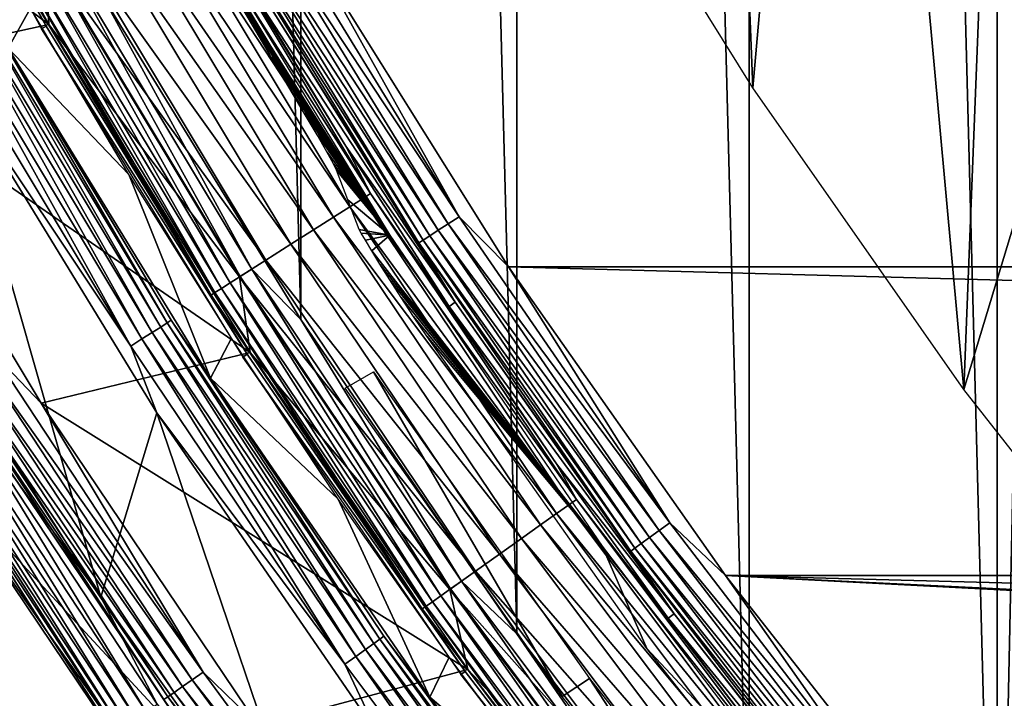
# Model space of a CAD drawing. Header units: millimetres. Extents: x -60 to 60, y -60 to 60.
# Tile 4 of 256: x -49.96 to -42.27, y -33.98 to -28.67. Entities that reach past the tile are written whole.
import ezdxf

# ---------------------------------------------------------------- set-up
doc = ezdxf.new("R2010")
doc.units = ezdxf.units.MM
doc.header["$LTSCALE"] = 81.481481
for name, color, linetype in [('1', 7, 'CONTINUOUS'), ('100', 7, 'CONTINUOUS'), ('112', 7, 'CONTINUOUS'), ('114', 7, 'CONTINUOUS'), ('116', 7, 'CONTINUOUS'), ('118', 7, 'CONTINUOUS'), ('120', 7, 'CONTINUOUS'), ('122', 7, 'CONTINUOUS'), ('123', 7, 'CONTINUOUS'), ('2', 7, 'CONTINUOUS'), ('209', 7, 'CONTINUOUS'), ('210', 7, 'CONTINUOUS'), ('226', 7, 'CONTINUOUS'), ('227', 7, 'CONTINUOUS'), ('265', 7, 'CONTINUOUS'), ('3', 7, 'CONTINUOUS'), ('98', 7, 'CONTINUOUS')]:
    doc.layers.add(name, color=color, linetype=linetype)

msp = doc.modelspace()

# ---------------------------------------------------------------- linework, layer by layer
at = {"layer": '1', "color": 7, "linetype": 'Continuous', "true_color": 0xf5f5f5}
for points in [[(-51.1648, -26.0694), (-49.7303, -28.7115), (-52.7849, -26.3833), (-51.1648, -26.0694)], [(-52.7849, -26.3833), (-49.7303, -28.7115), (-51.3567, -29.0656), (-52.7849, -26.3833)], [(-49.7303, -28.7115), (-48.1595, -31.2748), (-51.3567, -29.0656), (-49.7303, -28.7115)], [(-51.3567, -29.0656), (-48.1595, -31.2748), (-49.7923, -31.6709), (-51.3567, -29.0656)], [(-48.1595, -31.2748), (-46.4567, -33.7525), (-49.7923, -31.6709), (-48.1595, -31.2748)], [(-49.7923, -31.6709), (-46.4567, -33.7525), (-48.0959, -34.1921), (-49.7923, -31.6709)], [(-46.4567, -33.7525), (-44.6266, -36.1375), (-48.0959, -34.1921), (-46.4567, -33.7525)]]:
    msp.add_3dface(points, dxfattribs=at)
at = {"layer": '100', "color": 7, "linetype": 'Continuous', "true_color": 0xf5f5f5}
for points in [[(-50.608, -27.2659, 10.4913), (-50.0488, -28.8957, 28.0087), (-49.8747, -28.5853, 10.4913), (-50.608, -27.2659, 10.4913)], [(-49.8747, -28.5853, 10.4913), (-50.0488, -28.8957, 28.0087), (-49.107, -29.8849, 10.4913), (-49.8747, -28.5853, 10.4913)], [(-50.0488, -28.8957, 28.0087), (-48.468, -31.4755, 28.0087), (-49.107, -29.8849, 10.4913), (-50.0488, -28.8957, 28.0087)], [(-49.107, -29.8849, 10.4913), (-48.468, -31.4755, 28.0087), (-48.3054, -31.164, 10.4913), (-49.107, -29.8849, 10.4913)], [(-48.3054, -31.164, 10.4913), (-48.468, -31.4755, 28.0087), (-47.4705, -32.4215, 10.4913), (-48.3054, -31.164, 10.4913)], [(-48.468, -31.4755, 28.0087), (-46.7542, -33.9689, 28.0087), (-47.4705, -32.4215, 10.4913), (-48.468, -31.4755, 28.0087)], [(-47.4705, -32.4215, 10.4913), (-46.7542, -33.9689, 28.0087), (-46.6029, -33.6567, 10.4913), (-47.4705, -32.4215, 10.4913)], [(-46.6029, -33.6567, 10.4913), (-46.7542, -33.9689, 28.0087), (-45.7031, -34.8687, 10.4913), (-46.6029, -33.6567, 10.4913)], [(-46.7542, -33.9689, 28.0087), (-44.9124, -36.3693, 28.0087), (-45.7031, -34.8687, 10.4913), (-46.7542, -33.9689, 28.0087)]]:
    msp.add_3dface(points, dxfattribs=at)
at = {"layer": '112', "color": 7, "linetype": 'Continuous', "true_color": 0xf5f5f5}
for points in [[(-48.133, -28.3621, -2.5262), (-46.5553, -30.8836, -2.5262), (-48.1828, -28.3915, -1.4215), (-48.133, -28.3621, -2.5262)], [(-48.1828, -28.3915, -1.4215), (-46.5553, -30.8836, -2.5262), (-47.41, -29.6641, -1.4215), (-48.1828, -28.3915, -1.4215)], [(-47.41, -29.6641, -1.4215), (-46.5553, -30.8836, -2.5262), (-46.6035, -30.9156, -1.4215), (-47.41, -29.6641, -1.4215)], [(-46.5553, -30.8836, -2.5262), (-44.8456, -33.3176, -2.5262), (-46.6035, -30.9156, -1.4215), (-46.5553, -30.8836, -2.5262)], [(-46.6035, -30.9156, -1.4215), (-44.8456, -33.3176, -2.5262), (-45.764, -32.1453, -1.4215), (-46.6035, -30.9156, -1.4215)], [(-45.764, -32.1453, -1.4215), (-44.8456, -33.3176, -2.5262), (-44.8921, -33.3521, -1.4215), (-45.764, -32.1453, -1.4215)], [(-44.8456, -33.3176, -2.5262), (-43.0088, -35.6572, -2.5262), (-44.8921, -33.3521, -1.4215), (-44.8456, -33.3176, -2.5262)], [(-44.8921, -33.3521, -1.4215), (-43.0088, -35.6572, -2.5262), (-43.9883, -34.5354, -1.4215), (-44.8921, -33.3521, -1.4215)]]:
    msp.add_3dface(points, dxfattribs=at)
at = {"layer": '114', "color": 7, "linetype": 'Continuous', "true_color": 0xf5f5f5}
for points in [[(-48.0431, -27.7377, -2.9884), (-46.5256, -30.2141, -2.9884), (-48.132, -27.789, -2.9539), (-48.0431, -27.7377, -2.9884)], [(-48.0431, -27.7377, -2.9884), (-47.7029, -28.1084, -3), (-46.5256, -30.2141, -2.9884), (-48.0431, -27.7377, -2.9884)], [(-48.2124, -27.8355, -2.898), (-46.6896, -30.3206, -2.898), (-48.2805, -27.8748, -2.8235), (-48.2124, -27.8355, -2.898)], [(-48.132, -27.789, -2.9539), (-46.6117, -30.27, -2.9539), (-48.2124, -27.8355, -2.898), (-48.132, -27.789, -2.9539)], [(-48.2124, -27.8355, -2.898), (-46.6117, -30.27, -2.9539), (-46.6896, -30.3206, -2.898), (-48.2124, -27.8355, -2.898)], [(-48.132, -27.789, -2.9539), (-46.5256, -30.2141, -2.9884), (-46.6117, -30.27, -2.9539), (-48.132, -27.789, -2.9539)], [(-48.3331, -27.9052, -2.7337), (-46.8065, -30.3965, -2.7337), (-48.3678, -27.9251, -2.633), (-48.3331, -27.9052, -2.7337)], [(-48.3678, -27.9251, -2.633), (-46.8065, -30.3965, -2.7337), (-46.84, -30.4182, -2.633), (-48.3678, -27.9251, -2.633)], [(-48.133, -28.3621, -2.5262), (-48.3678, -27.9251, -2.633), (-46.84, -30.4182, -2.633), (-48.133, -28.3621, -2.5262)], [(-48.2805, -27.8748, -2.8235), (-46.7555, -30.3634, -2.8235), (-48.3331, -27.9052, -2.7337), (-48.2805, -27.8748, -2.8235)], [(-48.3331, -27.9052, -2.7337), (-46.7555, -30.3634, -2.8235), (-46.8065, -30.3965, -2.7337), (-48.3331, -27.9052, -2.7337)], [(-48.2805, -27.8748, -2.8235), (-46.6896, -30.3206, -2.898), (-46.7555, -30.3634, -2.8235), (-48.2805, -27.8748, -2.8235)], [(-47.7029, -28.1084, -3), (-46.1393, -30.6074, -3), (-46.5256, -30.2141, -2.9884), (-47.7029, -28.1084, -3)], [(-46.5553, -30.8836, -2.5262), (-48.133, -28.3621, -2.5262), (-46.84, -30.4182, -2.633), (-46.5553, -30.8836, -2.5262)], [(-46.5256, -30.2141, -2.9884), (-44.8805, -32.6076, -2.9884), (-46.6117, -30.27, -2.9539), (-46.5256, -30.2141, -2.9884)], [(-46.5256, -30.2141, -2.9884), (-46.1393, -30.6074, -3), (-44.8805, -32.6076, -2.9884), (-46.5256, -30.2141, -2.9884)], [(-46.6117, -30.27, -2.9539), (-44.9636, -32.668, -2.9539), (-46.6896, -30.3206, -2.898), (-46.6117, -30.27, -2.9539)], [(-46.6117, -30.27, -2.9539), (-44.8805, -32.6076, -2.9884), (-44.9636, -32.668, -2.9539), (-46.6117, -30.27, -2.9539)], [(-46.7555, -30.3634, -2.8235), (-45.1023, -32.7688, -2.8235), (-46.8065, -30.3965, -2.7337), (-46.7555, -30.3634, -2.8235)], [(-46.6896, -30.3206, -2.898), (-45.0387, -32.7226, -2.898), (-46.7555, -30.3634, -2.8235), (-46.6896, -30.3206, -2.898)], [(-46.7555, -30.3634, -2.8235), (-45.0387, -32.7226, -2.898), (-45.1023, -32.7688, -2.8235), (-46.7555, -30.3634, -2.8235)], [(-46.6896, -30.3206, -2.898), (-44.9636, -32.668, -2.9539), (-45.0387, -32.7226, -2.898), (-46.6896, -30.3206, -2.898)], [(-46.8065, -30.3965, -2.7337), (-45.1515, -32.8045, -2.7337), (-46.84, -30.4182, -2.633), (-46.8065, -30.3965, -2.7337)], [(-46.84, -30.4182, -2.633), (-45.1515, -32.8045, -2.7337), (-45.1838, -32.828, -2.633), (-46.84, -30.4182, -2.633)], [(-46.5553, -30.8836, -2.5262), (-46.84, -30.4182, -2.633), (-45.1838, -32.828, -2.633), (-46.5553, -30.8836, -2.5262)], [(-46.8065, -30.3965, -2.7337), (-45.1023, -32.7688, -2.8235), (-45.1515, -32.8045, -2.7337), (-46.8065, -30.3965, -2.7337)], [(-46.1393, -30.6074, -3), (-44.4449, -33.0197, -3), (-44.8805, -32.6076, -2.9884), (-46.1393, -30.6074, -3)], [(-44.8456, -33.3176, -2.5262), (-46.5553, -30.8836, -2.5262), (-45.1838, -32.828, -2.633), (-44.8456, -33.3176, -2.5262)], [(-44.8805, -32.6076, -2.9884), (-43.1125, -34.9118, -2.9884), (-44.9636, -32.668, -2.9539), (-44.8805, -32.6076, -2.9884)], [(-44.8805, -32.6076, -2.9884), (-44.4449, -33.0197, -3), (-43.1125, -34.9118, -2.9884), (-44.8805, -32.6076, -2.9884)], [(-44.9636, -32.668, -2.9539), (-43.1923, -34.9764, -2.9539), (-45.0387, -32.7226, -2.898), (-44.9636, -32.668, -2.9539)], [(-44.9636, -32.668, -2.9539), (-43.1125, -34.9118, -2.9884), (-43.1923, -34.9764, -2.9539), (-44.9636, -32.668, -2.9539)], [(-45.1023, -32.7688, -2.8235), (-43.3256, -35.0843, -2.8235), (-45.1515, -32.8045, -2.7337), (-45.1023, -32.7688, -2.8235)], [(-45.0387, -32.7226, -2.898), (-43.2644, -35.0349, -2.898), (-45.1023, -32.7688, -2.8235), (-45.0387, -32.7226, -2.898)], [(-45.1023, -32.7688, -2.8235), (-43.2644, -35.0349, -2.898), (-43.3256, -35.0843, -2.8235), (-45.1023, -32.7688, -2.8235)], [(-45.0387, -32.7226, -2.898), (-43.1923, -34.9764, -2.9539), (-43.2644, -35.0349, -2.898), (-45.0387, -32.7226, -2.898)], [(-45.1515, -32.8045, -2.7337), (-43.3728, -35.1226, -2.7337), (-45.1838, -32.828, -2.633), (-45.1515, -32.8045, -2.7337)], [(-45.1838, -32.828, -2.633), (-43.3728, -35.1226, -2.7337), (-43.4038, -35.1477, -2.633), (-45.1838, -32.828, -2.633)], [(-44.8456, -33.3176, -2.5262), (-45.1838, -32.828, -2.633), (-43.4038, -35.1477, -2.633), (-44.8456, -33.3176, -2.5262)], [(-45.1515, -32.8045, -2.7337), (-43.3256, -35.0843, -2.8235), (-43.3728, -35.1226, -2.7337), (-45.1515, -32.8045, -2.7337)], [(-44.4449, -33.0197, -3), (-42.6245, -35.3383, -3), (-43.1125, -34.9118, -2.9884), (-44.4449, -33.0197, -3)], [(-43.0088, -35.6572, -2.5262), (-44.8456, -33.3176, -2.5262), (-43.4038, -35.1477, -2.633), (-43.0088, -35.6572, -2.5262)]]:
    msp.add_3dface(points, dxfattribs=at)
at = {"layer": '116', "color": 7, "linetype": 'Continuous', "true_color": 0xf5f5f5}
for points in [[(-49.7303, -28.7115), (-51.1648, -26.0694), (-49.7571, -28.1606, -0.021), (-49.7303, -28.7115)], [(-47.2819, -30.0743, -0.9298), (-48.8679, -27.6574, -0.7047), (-48.7674, -27.6005, -0.9298), (-47.2819, -30.0743, -0.9298)], [(-47.2176, -30.0335, -1.1711), (-48.7674, -27.6005, -0.9298), (-48.7011, -27.563, -1.1711), (-47.2176, -30.0335, -1.1711)], [(-47.2819, -30.0743, -0.9298), (-48.7674, -27.6005, -0.9298), (-47.2176, -30.0335, -1.1711), (-47.2819, -30.0743, -0.9298)], [(-48.1828, -28.3915, -1.4215), (-47.41, -29.6641, -1.4215), (-48.7011, -27.563, -1.1711), (-48.1828, -28.3915, -1.4215)], [(-47.41, -29.6641, -1.4215), (-47.2176, -30.0335, -1.1711), (-48.7011, -27.563, -1.1711), (-47.41, -29.6641, -1.4215)], [(-47.3794, -30.1364, -0.7047), (-49, -27.7321, -0.5022), (-48.8679, -27.6574, -0.7047), (-47.3794, -30.1364, -0.7047)], [(-47.3794, -30.1364, -0.7047), (-48.8679, -27.6574, -0.7047), (-47.2819, -30.0743, -0.9298), (-47.3794, -30.1364, -0.7047)], [(-47.5074, -30.2178, -0.5022), (-49.1598, -27.8226, -0.3282), (-49, -27.7321, -0.5022), (-47.5074, -30.2178, -0.5022)], [(-47.5074, -30.2178, -0.5022), (-49, -27.7321, -0.5022), (-47.3794, -30.1364, -0.7047), (-47.5074, -30.2178, -0.5022)], [(-47.6624, -30.3164, -0.3282), (-49.3429, -27.9262, -0.1875), (-49.1598, -27.8226, -0.3282), (-47.6624, -30.3164, -0.3282)], [(-47.6624, -30.3164, -0.3282), (-49.1598, -27.8226, -0.3282), (-47.5074, -30.2178, -0.5022), (-47.6624, -30.3164, -0.3282)], [(-47.8398, -30.4292, -0.1875), (-49.5438, -28.0399, -0.0841), (-49.3429, -27.9262, -0.1875), (-47.8398, -30.4292, -0.1875)], [(-47.8398, -30.4292, -0.1875), (-49.3429, -27.9262, -0.1875), (-47.6624, -30.3164, -0.3282), (-47.8398, -30.4292, -0.1875)], [(-48.0347, -30.5532, -0.0841), (-49.7571, -28.1606, -0.021), (-49.5438, -28.0399, -0.0841), (-48.0347, -30.5532, -0.0841)], [(-48.0347, -30.5532, -0.0841), (-49.5438, -28.0399, -0.0841), (-47.8398, -30.4292, -0.1875), (-48.0347, -30.5532, -0.0841)], [(-48.2414, -30.6847, -0.021), (-49.7571, -28.1606, -0.021), (-48.0347, -30.5532, -0.0841), (-48.2414, -30.6847, -0.021)], [(-48.2414, -30.6847, -0.021), (-49.7303, -28.7115), (-49.7571, -28.1606, -0.021), (-48.2414, -30.6847, -0.021)], [(-48.1595, -31.2748), (-49.7303, -28.7115), (-48.2414, -30.6847, -0.021), (-48.1595, -31.2748)], [(-47.41, -29.6641, -1.4215), (-46.6035, -30.9156, -1.4215), (-47.2176, -30.0335, -1.1711), (-47.41, -29.6641, -1.4215)], [(-45.671, -32.4685, -0.9298), (-47.3794, -30.1364, -0.7047), (-47.2819, -30.0743, -0.9298), (-45.671, -32.4685, -0.9298)], [(-45.6089, -32.4244, -1.1711), (-47.2819, -30.0743, -0.9298), (-47.2176, -30.0335, -1.1711), (-45.6089, -32.4244, -1.1711)], [(-45.671, -32.4685, -0.9298), (-47.2819, -30.0743, -0.9298), (-45.6089, -32.4244, -1.1711), (-45.671, -32.4685, -0.9298)], [(-46.6035, -30.9156, -1.4215), (-45.764, -32.1453, -1.4215), (-47.2176, -30.0335, -1.1711), (-46.6035, -30.9156, -1.4215)], [(-45.764, -32.1453, -1.4215), (-45.6089, -32.4244, -1.1711), (-47.2176, -30.0335, -1.1711), (-45.764, -32.1453, -1.4215)], [(-45.7652, -32.5354, -0.7047), (-47.5074, -30.2178, -0.5022), (-47.3794, -30.1364, -0.7047), (-45.7652, -32.5354, -0.7047)], [(-45.7652, -32.5354, -0.7047), (-47.3794, -30.1364, -0.7047), (-45.671, -32.4685, -0.9298), (-45.7652, -32.5354, -0.7047)], [(-45.8889, -32.6234, -0.5022), (-47.6624, -30.3164, -0.3282), (-47.5074, -30.2178, -0.5022), (-45.8889, -32.6234, -0.5022)], [(-45.8889, -32.6234, -0.5022), (-47.5074, -30.2178, -0.5022), (-45.7652, -32.5354, -0.7047), (-45.8889, -32.6234, -0.5022)], [(-46.0386, -32.7298, -0.3282), (-47.8398, -30.4292, -0.1875), (-47.6624, -30.3164, -0.3282), (-46.0386, -32.7298, -0.3282)], [(-46.0386, -32.7298, -0.3282), (-47.6624, -30.3164, -0.3282), (-45.8889, -32.6234, -0.5022), (-46.0386, -32.7298, -0.3282)], [(-46.2099, -32.8516, -0.1875), (-48.0347, -30.5532, -0.0841), (-47.8398, -30.4292, -0.1875), (-46.2099, -32.8516, -0.1875)], [(-46.2099, -32.8516, -0.1875), (-47.8398, -30.4292, -0.1875), (-46.0386, -32.7298, -0.3282), (-46.2099, -32.8516, -0.1875)], [(-46.3982, -32.9854, -0.0841), (-48.2414, -30.6847, -0.021), (-48.0347, -30.5532, -0.0841), (-46.3982, -32.9854, -0.0841)], [(-46.3982, -32.9854, -0.0841), (-48.0347, -30.5532, -0.0841), (-46.2099, -32.8516, -0.1875), (-46.3982, -32.9854, -0.0841)], [(-46.5979, -33.1274, -0.021), (-48.2414, -30.6847, -0.021), (-46.3982, -32.9854, -0.0841), (-46.5979, -33.1274, -0.021)], [(-46.5979, -33.1274, -0.021), (-48.1595, -31.2748), (-48.2414, -30.6847, -0.021), (-46.5979, -33.1274, -0.021)], [(-46.4567, -33.7525), (-48.1595, -31.2748), (-46.5979, -33.1274, -0.021), (-46.4567, -33.7525)], [(-45.764, -32.1453, -1.4215), (-44.8921, -33.3521, -1.4215), (-45.6089, -32.4244, -1.1711), (-45.764, -32.1453, -1.4215)], [(-43.8793, -34.7293, -1.1711), (-45.671, -32.4685, -0.9298), (-45.6089, -32.4244, -1.1711), (-43.8793, -34.7293, -1.1711)], [(-44.8921, -33.3521, -1.4215), (-43.9883, -34.5354, -1.4215), (-45.6089, -32.4244, -1.1711), (-44.8921, -33.3521, -1.4215)], [(-43.9883, -34.5354, -1.4215), (-43.8793, -34.7293, -1.1711), (-45.6089, -32.4244, -1.1711), (-43.9883, -34.5354, -1.4215)], [(-44.0296, -34.8482, -0.7047), (-45.8889, -32.6234, -0.5022), (-45.7652, -32.5354, -0.7047), (-44.0296, -34.8482, -0.7047)], [(-43.939, -34.7765, -0.9298), (-45.7652, -32.5354, -0.7047), (-45.671, -32.4685, -0.9298), (-43.939, -34.7765, -0.9298)], [(-44.0296, -34.8482, -0.7047), (-45.7652, -32.5354, -0.7047), (-43.939, -34.7765, -0.9298), (-44.0296, -34.8482, -0.7047)], [(-43.939, -34.7765, -0.9298), (-45.671, -32.4685, -0.9298), (-43.8793, -34.7293, -1.1711), (-43.939, -34.7765, -0.9298)], [(-44.1486, -34.9424, -0.5022), (-46.0386, -32.7298, -0.3282), (-45.8889, -32.6234, -0.5022), (-44.1486, -34.9424, -0.5022)], [(-44.1486, -34.9424, -0.5022), (-45.8889, -32.6234, -0.5022), (-44.0296, -34.8482, -0.7047), (-44.1486, -34.9424, -0.5022)], [(-44.2926, -35.0564, -0.3282), (-46.2099, -32.8516, -0.1875), (-46.0386, -32.7298, -0.3282), (-44.2926, -35.0564, -0.3282)], [(-44.2926, -35.0564, -0.3282), (-46.0386, -32.7298, -0.3282), (-44.1486, -34.9424, -0.5022), (-44.2926, -35.0564, -0.3282)], [(-44.4575, -35.1869, -0.1875), (-46.3982, -32.9854, -0.0841), (-46.2099, -32.8516, -0.1875), (-44.4575, -35.1869, -0.1875)], [(-44.4575, -35.1869, -0.1875), (-46.2099, -32.8516, -0.1875), (-44.2926, -35.0564, -0.3282), (-44.4575, -35.1869, -0.1875)], [(-44.6386, -35.3302, -0.0841), (-46.5979, -33.1274, -0.021), (-46.3982, -32.9854, -0.0841), (-44.6386, -35.3302, -0.0841)], [(-44.6386, -35.3302, -0.0841), (-46.3982, -32.9854, -0.0841), (-44.4575, -35.1869, -0.1875), (-44.6386, -35.3302, -0.0841)], [(-44.8307, -35.4823, -0.021), (-46.5979, -33.1274, -0.021), (-44.6386, -35.3302, -0.0841), (-44.8307, -35.4823, -0.021)], [(-44.8307, -35.4823, -0.021), (-46.4567, -33.7525), (-46.5979, -33.1274, -0.021), (-44.8307, -35.4823, -0.021)], [(-44.6266, -36.1375), (-46.4567, -33.7525), (-44.8307, -35.4823, -0.021), (-44.6266, -36.1375)]]:
    msp.add_3dface(points, dxfattribs=at)
at = {"layer": '118', "color": 7, "linetype": 'Continuous', "true_color": 0xf5f5f5}
for points in [[(-51.3567, -29.0656), (-49.7923, -31.6709), (-50.1729, -31.273, 0.0123), (-51.3567, -29.0656)], [(-50.1729, -31.273, 0.0123), (-48.5245, -33.7741, 0.0123), (-50.2618, -31.3284, 0.0485), (-50.1729, -31.273, 0.0123)], [(-50.1729, -31.273, 0.0123), (-49.7923, -31.6709), (-48.5245, -33.7741, 0.0123), (-50.1729, -31.273, 0.0123)], [(-50.3417, -31.3782, 0.1069), (-48.6878, -33.8877, 0.1069), (-50.4088, -31.42, 0.1846), (-50.3417, -31.3782, 0.1069)], [(-50.2618, -31.3284, 0.0485), (-48.6105, -33.8339, 0.0485), (-50.3417, -31.3782, 0.1069), (-50.2618, -31.3284, 0.0485)], [(-50.3417, -31.3782, 0.1069), (-48.6105, -33.8339, 0.0485), (-48.6878, -33.8877, 0.1069), (-50.3417, -31.3782, 0.1069)], [(-50.2618, -31.3284, 0.0485), (-48.5245, -33.7741, 0.0123), (-48.6105, -33.8339, 0.0485), (-50.2618, -31.3284, 0.0485)], [(-50.4596, -31.4517, 0.2779), (-48.8019, -33.9671, 0.2779), (-50.4918, -31.4718, 0.382), (-50.4596, -31.4517, 0.2779)], [(-50.4088, -31.42, 0.1846), (-48.7527, -33.9329, 0.1846), (-50.4596, -31.4517, 0.2779), (-50.4088, -31.42, 0.1846)], [(-50.4596, -31.4517, 0.2779), (-48.7527, -33.9329, 0.1846), (-48.8019, -33.9671, 0.2779), (-50.4596, -31.4517, 0.2779)], [(-50.4088, -31.42, 0.1846), (-48.6878, -33.8877, 0.1069), (-48.7527, -33.9329, 0.1846), (-50.4088, -31.42, 0.1846)], [(-50.214, -31.9394, 0.4913), (-50.4918, -31.4718, 0.382), (-48.833, -33.9888, 0.382), (-50.214, -31.9394, 0.4913)], [(-50.4918, -31.4718, 0.382), (-48.8019, -33.9671, 0.2779), (-48.833, -33.9888, 0.382), (-50.4918, -31.4718, 0.382)], [(-49.7923, -31.6709), (-48.0959, -34.1921), (-48.5245, -33.7741, 0.0123), (-49.7923, -31.6709)], [(-48.5032, -34.482, 0.4913), (-50.214, -31.9394, 0.4913), (-48.833, -33.9888, 0.382), (-48.5032, -34.482, 0.4913)], [(-48.6105, -33.8339, 0.0485), (-46.8345, -36.2526, 0.0485), (-48.6878, -33.8877, 0.1069), (-48.6105, -33.8339, 0.0485)], [(-48.5245, -33.7741, 0.0123), (-46.7516, -36.1885, 0.0123), (-48.6105, -33.8339, 0.0485), (-48.5245, -33.7741, 0.0123)], [(-48.6105, -33.8339, 0.0485), (-46.7516, -36.1885, 0.0123), (-46.8345, -36.2526, 0.0485), (-48.6105, -33.8339, 0.0485)], [(-48.5245, -33.7741, 0.0123), (-48.0959, -34.1921), (-46.7516, -36.1885, 0.0123), (-48.5245, -33.7741, 0.0123)], [(-48.6878, -33.8877, 0.1069), (-46.909, -36.3102, 0.1069), (-48.7527, -33.9329, 0.1846), (-48.6878, -33.8877, 0.1069)], [(-48.6878, -33.8877, 0.1069), (-46.8345, -36.2526, 0.0485), (-46.909, -36.3102, 0.1069), (-48.6878, -33.8877, 0.1069)], [(-48.8019, -33.9671, 0.2779), (-47.0188, -36.3953, 0.2779), (-48.833, -33.9888, 0.382), (-48.8019, -33.9671, 0.2779)], [(-48.7527, -33.9329, 0.1846), (-46.9714, -36.3586, 0.1846), (-48.8019, -33.9671, 0.2779), (-48.7527, -33.9329, 0.1846)], [(-48.8019, -33.9671, 0.2779), (-46.9714, -36.3586, 0.1846), (-47.0188, -36.3953, 0.2779), (-48.8019, -33.9671, 0.2779)], [(-48.7527, -33.9329, 0.1846), (-46.909, -36.3102, 0.1069), (-46.9714, -36.3586, 0.1846), (-48.7527, -33.9329, 0.1846)]]:
    msp.add_3dface(points, dxfattribs=at)
at = {"layer": '120', "color": 7, "linetype": 'Continuous', "true_color": 0xf5f5f5}
for points in [[(-51.396, -30.8619, 28), (-50.6192, -32.1971, 28), (-49.7391, -33.4667, 28), (-51.396, -30.8619, 28)], [(-50.6192, -32.1971, 28), (-48.8946, -34.7602, 28), (-49.7391, -33.4667, 28), (-50.6192, -32.1971, 28)], [(-49.7391, -33.4667, 28), (-48.8946, -34.7602, 28), (-47.9504, -35.9829, 28), (-49.7391, -33.4667, 28)]]:
    msp.add_3dface(points, dxfattribs=at)
at = {"layer": '122', "color": 7, "linetype": 'Continuous', "true_color": 0xf5f5f5}
for points in [[(-49.3242, -33.1877, 28.5), (-50.9673, -30.6046, 28.5), (-50.5459, -31.5055, 28.4876), (-49.3242, -33.1877, 28.5)], [(-51.396, -30.8619, 28), (-49.7391, -33.4667, 28), (-50.8656, -31.7048, 28.1113), (-51.396, -30.8619, 28)], [(-48.9721, -34.0856, 28.4507), (-50.5459, -31.5055, 28.4876), (-50.6357, -31.5615, 28.4507), (-48.9721, -34.0856, 28.4507)], [(-48.8853, -34.0251, 28.4876), (-50.5459, -31.5055, 28.4876), (-48.9721, -34.0856, 28.4507), (-48.8853, -34.0251, 28.4876)], [(-48.8853, -34.0251, 28.4876), (-49.3242, -33.1877, 28.5), (-50.5459, -31.5055, 28.4876), (-48.8853, -34.0251, 28.4876)], [(-49.1151, -34.1851, 28.3119), (-50.7162, -31.6117, 28.3911), (-50.7835, -31.6536, 28.3119), (-49.1151, -34.1851, 28.3119)], [(-49.05, -34.1398, 28.3911), (-50.6357, -31.5615, 28.4507), (-50.7162, -31.6117, 28.3911), (-49.05, -34.1398, 28.3911)], [(-49.05, -34.1398, 28.3911), (-50.7162, -31.6117, 28.3911), (-49.1151, -34.1851, 28.3119), (-49.05, -34.1398, 28.3911)], [(-48.9721, -34.0856, 28.4507), (-50.6357, -31.5615, 28.4507), (-49.05, -34.1398, 28.3911), (-48.9721, -34.0856, 28.4507)], [(-49.1945, -34.2404, 28.1113), (-50.8342, -31.6852, 28.217), (-50.8656, -31.7048, 28.1113), (-49.1945, -34.2404, 28.1113)], [(-49.1641, -34.2192, 28.217), (-50.7835, -31.6536, 28.3119), (-50.8342, -31.6852, 28.217), (-49.1641, -34.2192, 28.217)], [(-49.1641, -34.2192, 28.217), (-50.8342, -31.6852, 28.217), (-49.1945, -34.2404, 28.1113), (-49.1641, -34.2192, 28.217)], [(-49.1151, -34.1851, 28.3119), (-50.7835, -31.6536, 28.3119), (-49.1641, -34.2192, 28.217), (-49.1151, -34.1851, 28.3119)], [(-49.7391, -33.4667, 28), (-49.1945, -34.2404, 28.1113), (-50.8656, -31.7048, 28.1113), (-49.7391, -33.4667, 28)], [(-47.5503, -35.6829, 28.5), (-49.3242, -33.1877, 28.5), (-48.8853, -34.0251, 28.4876), (-47.5503, -35.6829, 28.5)], [(-49.7391, -33.4667, 28), (-47.9504, -35.9829, 28), (-49.1945, -34.2404, 28.1113), (-49.7391, -33.4667, 28)]]:
    msp.add_3dface(points, dxfattribs=at)
at = {"layer": '123', "color": 7, "linetype": 'Continuous', "true_color": 0xf5f5f5}
for points in [[(-50.4612, -28.5591, 28.3931), (-48.9241, -31.1189, 28.3931), (-50.3924, -28.5202, 28.3154), (-50.4612, -28.5591, 28.3931)], [(-50.3924, -28.5202, 28.3154), (-48.8574, -31.0765, 28.3154), (-50.3403, -28.4907, 28.2221), (-50.3924, -28.5202, 28.3154)], [(-50.3924, -28.5202, 28.3154), (-48.9241, -31.1189, 28.3931), (-48.8574, -31.0765, 28.3154), (-50.3924, -28.5202, 28.3154)], [(-50.3403, -28.4907, 28.2221), (-48.8069, -31.0443, 28.2221), (-50.3072, -28.472, 28.118), (-50.3403, -28.4907, 28.2221)], [(-50.3403, -28.4907, 28.2221), (-48.8574, -31.0765, 28.3154), (-48.8069, -31.0443, 28.2221), (-50.3403, -28.4907, 28.2221)], [(-50.3072, -28.472, 28.118), (-48.8069, -31.0443, 28.2221), (-48.7748, -31.024, 28.118), (-50.3072, -28.472, 28.118)], [(-50.0488, -28.8957, 28.0087), (-50.3072, -28.472, 28.118), (-48.7748, -31.024, 28.118), (-50.0488, -28.8957, 28.0087)], [(-50.6343, -28.6571, 28.4877), (-49.092, -31.2257, 28.4877), (-50.5432, -28.6055, 28.4515), (-50.6343, -28.6571, 28.4877)], [(-50.5432, -28.6055, 28.4515), (-49.0036, -31.1695, 28.4515), (-50.4612, -28.5591, 28.3931), (-50.5432, -28.6055, 28.4515)], [(-50.5432, -28.6055, 28.4515), (-49.092, -31.2257, 28.4877), (-49.0036, -31.1695, 28.4515), (-50.5432, -28.6055, 28.4515)], [(-50.4612, -28.5591, 28.3931), (-49.0036, -31.1695, 28.4515), (-48.9241, -31.1189, 28.3931), (-50.4612, -28.5591, 28.3931)], [(-50.6343, -28.6571, 28.4877), (-50.4819, -29.1455, 28.5), (-49.092, -31.2257, 28.4877), (-50.6343, -28.6571, 28.4877)], [(-48.468, -31.4755, 28.0087), (-50.0488, -28.8957, 28.0087), (-48.7748, -31.024, 28.118), (-48.468, -31.4755, 28.0087)], [(-50.4819, -29.1455, 28.5), (-48.8874, -31.7475, 28.5), (-49.092, -31.2257, 28.4877), (-50.4819, -29.1455, 28.5)], [(-48.9241, -31.1189, 28.3931), (-47.2573, -33.5962, 28.3931), (-48.8574, -31.0765, 28.3154), (-48.9241, -31.1189, 28.3931)], [(-48.8574, -31.0765, 28.3154), (-47.1929, -33.5504, 28.3154), (-48.8069, -31.0443, 28.2221), (-48.8574, -31.0765, 28.3154)], [(-48.8574, -31.0765, 28.3154), (-47.2573, -33.5962, 28.3931), (-47.1929, -33.5504, 28.3154), (-48.8574, -31.0765, 28.3154)], [(-48.8069, -31.0443, 28.2221), (-47.144, -33.5157, 28.2221), (-48.7748, -31.024, 28.118), (-48.8069, -31.0443, 28.2221)], [(-48.8069, -31.0443, 28.2221), (-47.1929, -33.5504, 28.3154), (-47.144, -33.5157, 28.2221), (-48.8069, -31.0443, 28.2221)], [(-48.7748, -31.024, 28.118), (-47.144, -33.5157, 28.2221), (-47.1131, -33.4937, 28.118), (-48.7748, -31.024, 28.118)], [(-48.468, -31.4755, 28.0087), (-48.7748, -31.024, 28.118), (-47.1131, -33.4937, 28.118), (-48.468, -31.4755, 28.0087)], [(-49.0036, -31.1695, 28.4515), (-47.334, -33.6508, 28.4515), (-48.9241, -31.1189, 28.3931), (-49.0036, -31.1695, 28.4515)], [(-48.9241, -31.1189, 28.3931), (-47.334, -33.6508, 28.4515), (-47.2573, -33.5962, 28.3931), (-48.9241, -31.1189, 28.3931)], [(-49.092, -31.2257, 28.4877), (-47.4194, -33.7115, 28.4877), (-49.0036, -31.1695, 28.4515), (-49.092, -31.2257, 28.4877)], [(-49.092, -31.2257, 28.4877), (-48.8874, -31.7475, 28.5), (-47.4194, -33.7115, 28.4877), (-49.092, -31.2257, 28.4877)], [(-49.0036, -31.1695, 28.4515), (-47.4194, -33.7115, 28.4877), (-47.334, -33.6508, 28.4515), (-49.0036, -31.1695, 28.4515)], [(-46.7542, -33.9689, 28.0087), (-48.468, -31.4755, 28.0087), (-47.1131, -33.4937, 28.118), (-46.7542, -33.9689, 28.0087)], [(-48.8874, -31.7475, 28.5), (-47.1588, -34.2626, 28.5), (-47.4194, -33.7115, 28.4877), (-48.8874, -31.7475, 28.5)], [(-47.1929, -33.5504, 28.3154), (-45.4032, -35.9354, 28.3154), (-47.144, -33.5157, 28.2221), (-47.1929, -33.5504, 28.3154)], [(-47.144, -33.5157, 28.2221), (-45.3562, -35.8982, 28.2221), (-47.1131, -33.4937, 28.118), (-47.144, -33.5157, 28.2221)], [(-47.144, -33.5157, 28.2221), (-45.4032, -35.9354, 28.3154), (-45.3562, -35.8982, 28.2221), (-47.144, -33.5157, 28.2221)], [(-47.1131, -33.4937, 28.118), (-45.3562, -35.8982, 28.2221), (-45.3264, -35.8746, 28.118), (-47.1131, -33.4937, 28.118)], [(-46.7542, -33.9689, 28.0087), (-47.1131, -33.4937, 28.118), (-45.3264, -35.8746, 28.118), (-46.7542, -33.9689, 28.0087)], [(-47.334, -33.6508, 28.4515), (-45.539, -36.0429, 28.4515), (-47.2573, -33.5962, 28.3931), (-47.334, -33.6508, 28.4515)], [(-47.2573, -33.5962, 28.3931), (-45.4651, -35.9844, 28.3931), (-47.1929, -33.5504, 28.3154), (-47.2573, -33.5962, 28.3931)], [(-47.2573, -33.5962, 28.3931), (-45.539, -36.0429, 28.4515), (-45.4651, -35.9844, 28.3931), (-47.2573, -33.5962, 28.3931)], [(-47.1929, -33.5504, 28.3154), (-45.4651, -35.9844, 28.3931), (-45.4032, -35.9354, 28.3154), (-47.1929, -33.5504, 28.3154)], [(-47.4194, -33.7115, 28.4877), (-45.6211, -36.1079, 28.4877), (-47.334, -33.6508, 28.4515), (-47.4194, -33.7115, 28.4877)], [(-47.334, -33.6508, 28.4515), (-45.6211, -36.1079, 28.4877), (-45.539, -36.0429, 28.4515), (-47.334, -33.6508, 28.4515)], [(-47.4194, -33.7115, 28.4877), (-47.1588, -34.2626, 28.5), (-45.6211, -36.1079, 28.4877), (-47.4194, -33.7115, 28.4877)], [(-44.9124, -36.3693, 28.0087), (-46.7542, -33.9689, 28.0087), (-45.3264, -35.8746, 28.118), (-44.9124, -36.3693, 28.0087)]]:
    msp.add_3dface(points, dxfattribs=at)
at = {"layer": '2', "color": 7, "linetype": 'Continuous', "true_color": 0xf5f5f5}
for points in [[(-50.9673, -30.6046, 28.5), (-49.3242, -33.1877, 28.5), (-50.4819, -29.1455, 28.5), (-50.9673, -30.6046, 28.5)], [(-50.4819, -29.1455, 28.5), (-49.3242, -33.1877, 28.5), (-48.8874, -31.7475, 28.5), (-50.4819, -29.1455, 28.5)], [(-49.3242, -33.1877, 28.5), (-47.5503, -35.6829, 28.5), (-48.8874, -31.7475, 28.5), (-49.3242, -33.1877, 28.5)], [(-48.8874, -31.7475, 28.5), (-47.5503, -35.6829, 28.5), (-47.1588, -34.2626, 28.5), (-48.8874, -31.7475, 28.5)]]:
    msp.add_3dface(points, dxfattribs=at)
at = {"layer": '209', "color": 151, "linetype": 'Continuous', "true_color": 0x7dbfed}
for points in [[(-44.2586, 35.8396, 28.5), (-42.3223, -38.1068, 28.5), (-42.3223, 38.1068, 28.5), (-44.2586, 35.8396, 28.5)], [(-42.3223, -38.1068, 28.5), (-41.5193, -0.1431, 28.5), (-42.3223, 38.1068, 28.5), (-42.3223, -38.1068, 28.5)], [(-46.0737, 33.4741, 28.5), (-44.2586, -35.8396, 28.5), (-44.2586, 35.8396, 28.5), (-46.0737, 33.4741, 28.5)], [(-44.2586, -35.8396, 28.5), (-42.3223, -38.1068, 28.5), (-44.2586, 35.8396, 28.5), (-44.2586, -35.8396, 28.5)], [(-47.7624, 31.017, 28.5), (-46.0737, -33.4741, 28.5), (-46.0737, 33.4741, 28.5), (-47.7624, 31.017, 28.5)], [(-46.0737, -33.4741, 28.5), (-44.2586, -35.8396, 28.5), (-46.0737, 33.4741, 28.5), (-46.0737, -33.4741, 28.5)], [(-49.3203, 28.4747, 28.5), (-47.7624, -31.017, 28.5), (-47.7624, 31.017, 28.5), (-49.3203, 28.4747, 28.5)], [(-47.7624, -31.017, 28.5), (-46.0737, -33.4741, 28.5), (-47.7624, 31.017, 28.5), (-47.7624, -31.017, 28.5)], [(-49.3203, -28.4747, 28.5), (-47.7624, -31.017, 28.5), (-49.3203, 28.4747, 28.5), (-49.3203, -28.4747, 28.5)], [(-40.2699, -40.2696, 28.5), (-41.5193, -0.1431, 28.5), (-42.3223, -38.1068, 28.5), (-40.2699, -40.2696, 28.5)]]:
    msp.add_3dface(points, dxfattribs=at)
at = {"layer": '210', "color": 151, "linetype": 'Continuous', "true_color": 0x7dbfed}
for points in [[(-44.2314, -29.207, 25.5), (-45.7512, -26.7637, 25.5), (-44.6482, -18.7369, 25.5), (-44.2314, -29.207, 25.5)], [(-43.5279, -21.2098, 25.5), (-44.2314, -29.207, 25.5), (-44.6482, -18.7369, 25.5), (-43.5279, -21.2098, 25.5)], [(-42.5812, -31.5643, 25.5), (-44.2314, -29.207, 25.5), (-43.5279, -21.2098, 25.5), (-42.5812, -31.5643, 25.5)], [(-42.2708, -23.616, 25.5), (-42.5812, -31.5643, 25.5), (-43.5279, -21.2098, 25.5), (-42.2708, -23.616, 25.5)], [(-40.881, -25.9477, 25.5), (-42.5812, -31.5643, 25.5), (-42.2708, -23.616, 25.5), (-40.881, -25.9477, 25.5)], [(-40.8055, -33.8287, 25.5), (-42.5812, -31.5643, 25.5), (-40.881, -25.9477, 25.5), (-40.8055, -33.8287, 25.5)], [(-47.4169, -31.554, 25.5), (-47.1952, -31.426, 25.5), (-45.7208, -33.9651, 25.5), (-47.4169, -31.554, 25.5)], [(-47.1952, -31.426, 25.5), (-45.5065, -33.8251, 25.5), (-45.7208, -33.9651, 25.5), (-47.1952, -31.426, 25.5)], [(-45.7208, -33.9651, 25.5), (-45.5065, -33.8251, 25.5), (-43.9019, -36.2855, 25.5), (-45.7208, -33.9651, 25.5)], [(-45.5065, -33.8251, 25.5), (-43.6957, -36.134, 25.5), (-43.9019, -36.2855, 25.5), (-45.5065, -33.8251, 25.5)]]:
    msp.add_3dface(points, dxfattribs=at)
at = {"layer": '226', "color": 151, "linetype": 'Continuous', "true_color": 0x7dbfed}
for points in [[(-51.1883, -26.0818, 28), (-51.2251, -26.1005, 28), (-49.7532, -28.725, 28), (-51.1883, -26.0818, 28)], [(-51.2251, -26.1005, 28), (-49.7889, -28.7456, 28), (-49.7532, -28.725, 28), (-51.2251, -26.1005, 28)], [(-49.7532, -28.725, 28), (-49.7889, -28.7456, 28), (-48.1816, -31.2895, 28), (-49.7532, -28.725, 28)], [(-49.7889, -28.7456, 28), (-48.2162, -31.312, 28), (-48.1816, -31.2895, 28), (-49.7889, -28.7456, 28)], [(-48.1816, -31.2895, 28), (-48.2162, -31.312, 28), (-46.478, -33.7682, 28), (-48.1816, -31.2895, 28)], [(-48.2162, -31.312, 28), (-46.5114, -33.7925, 28), (-46.478, -33.7682, 28), (-48.2162, -31.312, 28)], [(-46.478, -33.7682, 28), (-46.5114, -33.7925, 28), (-44.647, -36.1545, 28), (-46.478, -33.7682, 28)], [(-46.5114, -33.7925, 28), (-44.6791, -36.1804, 28), (-44.647, -36.1545, 28), (-46.5114, -33.7925, 28)]]:
    msp.add_3dface(points, dxfattribs=at)
at = {"layer": '227', "color": 151, "linetype": 'Continuous', "true_color": 0x7dbfed}
for points in [[(-51.1883, -26.0818, 28), (-49.7532, -28.725, 28), (-49.987, -28.2907, 28.1113), (-51.1883, -26.0818, 28)], [(-48.2357, -30.6811, 28.4507), (-49.6591, -28.1051, 28.4876), (-49.7512, -28.1573, 28.4507), (-48.2357, -30.6811, 28.4507)], [(-48.1464, -30.6243, 28.4876), (-49.6591, -28.1051, 28.4876), (-48.2357, -30.6811, 28.4507), (-48.1464, -30.6243, 28.4876)], [(-48.1464, -30.6243, 28.4876), (-49.3203, -28.4747, 28.5), (-49.6591, -28.1051, 28.4876), (-48.1464, -30.6243, 28.4876)], [(-48.3827, -30.7746, 28.3119), (-49.8338, -28.204, 28.3911), (-49.9028, -28.2431, 28.3119), (-48.3827, -30.7746, 28.3119)], [(-48.3158, -30.732, 28.3911), (-49.7512, -28.1573, 28.4507), (-49.8338, -28.204, 28.3911), (-48.3158, -30.732, 28.3911)], [(-48.3158, -30.732, 28.3911), (-49.8338, -28.204, 28.3911), (-48.3827, -30.7746, 28.3119), (-48.3158, -30.732, 28.3911)], [(-48.2357, -30.6811, 28.4507), (-49.7512, -28.1573, 28.4507), (-48.3158, -30.732, 28.3911), (-48.2357, -30.6811, 28.4507)], [(-48.4643, -30.8265, 28.1113), (-49.9548, -28.2725, 28.217), (-49.987, -28.2907, 28.1113), (-48.4643, -30.8265, 28.1113)], [(-49.7532, -28.725, 28), (-48.4643, -30.8265, 28.1113), (-49.987, -28.2907, 28.1113), (-49.7532, -28.725, 28)], [(-48.4331, -30.8066, 28.217), (-49.9028, -28.2431, 28.3119), (-49.9548, -28.2725, 28.217), (-48.4331, -30.8066, 28.217)], [(-48.4331, -30.8066, 28.217), (-49.9548, -28.2725, 28.217), (-48.4643, -30.8265, 28.1113), (-48.4331, -30.8066, 28.217)], [(-48.3827, -30.7746, 28.3119), (-49.9028, -28.2431, 28.3119), (-48.4331, -30.8066, 28.217), (-48.3827, -30.7746, 28.3119)], [(-47.7624, -31.017, 28.5), (-49.3203, -28.4747, 28.5), (-48.1464, -30.6243, 28.4876), (-47.7624, -31.017, 28.5)], [(-49.7532, -28.725, 28), (-48.1816, -31.2895, 28), (-48.4643, -30.8265, 28.1113), (-49.7532, -28.725, 28)], [(-46.6697, -33.1785, 28.3911), (-48.2357, -30.6811, 28.4507), (-48.3158, -30.732, 28.3911), (-46.6697, -33.1785, 28.3911)], [(-46.5923, -33.1235, 28.4507), (-48.1464, -30.6243, 28.4876), (-48.2357, -30.6811, 28.4507), (-46.5923, -33.1235, 28.4507)], [(-46.5923, -33.1235, 28.4507), (-48.2357, -30.6811, 28.4507), (-46.6697, -33.1785, 28.3911), (-46.5923, -33.1235, 28.4507)], [(-46.5061, -33.0622, 28.4876), (-48.1464, -30.6243, 28.4876), (-46.5923, -33.1235, 28.4507), (-46.5061, -33.0622, 28.4876)], [(-46.5061, -33.0622, 28.4876), (-47.7624, -31.017, 28.5), (-48.1464, -30.6243, 28.4876), (-46.5061, -33.0622, 28.4876)], [(-46.7344, -33.2245, 28.3119), (-48.3158, -30.732, 28.3911), (-48.3827, -30.7746, 28.3119), (-46.7344, -33.2245, 28.3119)], [(-46.6697, -33.1785, 28.3911), (-48.3158, -30.732, 28.3911), (-46.7344, -33.2245, 28.3119), (-46.6697, -33.1785, 28.3911)], [(-46.8132, -33.2805, 28.1113), (-48.4331, -30.8066, 28.217), (-48.4643, -30.8265, 28.1113), (-46.8132, -33.2805, 28.1113)], [(-48.1816, -31.2895, 28), (-46.8132, -33.2805, 28.1113), (-48.4643, -30.8265, 28.1113), (-48.1816, -31.2895, 28)], [(-46.783, -33.259, 28.217), (-48.3827, -30.7746, 28.3119), (-48.4331, -30.8066, 28.217), (-46.783, -33.259, 28.217)], [(-46.783, -33.259, 28.217), (-48.4331, -30.8066, 28.217), (-46.8132, -33.2805, 28.1113), (-46.783, -33.259, 28.217)], [(-46.7344, -33.2245, 28.3119), (-48.3827, -30.7746, 28.3119), (-46.783, -33.259, 28.217), (-46.7344, -33.2245, 28.3119)], [(-46.0737, -33.4741, 28.5), (-47.7624, -31.017, 28.5), (-46.5061, -33.0622, 28.4876), (-46.0737, -33.4741, 28.5)], [(-48.1816, -31.2895, 28), (-46.478, -33.7682, 28), (-46.8132, -33.2805, 28.1113), (-48.1816, -31.2895, 28)], [(-44.8254, -35.4781, 28.4507), (-46.5061, -33.0622, 28.4876), (-46.5923, -33.1235, 28.4507), (-44.8254, -35.4781, 28.4507)], [(-44.7424, -35.4124, 28.4876), (-46.5061, -33.0622, 28.4876), (-44.8254, -35.4781, 28.4507), (-44.7424, -35.4124, 28.4876)], [(-44.7424, -35.4124, 28.4876), (-46.0737, -33.4741, 28.5), (-46.5061, -33.0622, 28.4876), (-44.7424, -35.4124, 28.4876)], [(-44.8999, -35.537, 28.3911), (-46.5923, -33.1235, 28.4507), (-46.6697, -33.1785, 28.3911), (-44.8999, -35.537, 28.3911)], [(-44.8254, -35.4781, 28.4507), (-46.5923, -33.1235, 28.4507), (-44.8999, -35.537, 28.3911), (-44.8254, -35.4781, 28.4507)], [(-45.0088, -35.6233, 28.217), (-46.7344, -33.2245, 28.3119), (-46.783, -33.259, 28.217), (-45.0088, -35.6233, 28.217)], [(-44.962, -35.5862, 28.3119), (-46.6697, -33.1785, 28.3911), (-46.7344, -33.2245, 28.3119), (-44.962, -35.5862, 28.3119)], [(-44.962, -35.5862, 28.3119), (-46.7344, -33.2245, 28.3119), (-45.0088, -35.6233, 28.217), (-44.962, -35.5862, 28.3119)], [(-44.8999, -35.537, 28.3911), (-46.6697, -33.1785, 28.3911), (-44.962, -35.5862, 28.3119), (-44.8999, -35.537, 28.3911)], [(-45.0379, -35.6462, 28.1113), (-46.783, -33.259, 28.217), (-46.8132, -33.2805, 28.1113), (-45.0379, -35.6462, 28.1113)], [(-46.478, -33.7682, 28), (-45.0379, -35.6462, 28.1113), (-46.8132, -33.2805, 28.1113), (-46.478, -33.7682, 28)], [(-45.0088, -35.6233, 28.217), (-46.783, -33.259, 28.217), (-45.0379, -35.6462, 28.1113), (-45.0088, -35.6233, 28.217)], [(-44.2586, -35.8396, 28.5), (-46.0737, -33.4741, 28.5), (-44.7424, -35.4124, 28.4876), (-44.2586, -35.8396, 28.5)], [(-46.478, -33.7682, 28), (-44.647, -36.1545, 28), (-45.0379, -35.6462, 28.1113), (-46.478, -33.7682, 28)]]:
    msp.add_3dface(points, dxfattribs=at)
at = {"layer": '265', "color": 151, "linetype": 'Continuous', "true_color": 0x7dbfed}
for points in [[(-48.5954, -27.8469, 13.9913), (-47.0665, -30.3596, 13.9913), (-48.6265, -27.8812, 16.5154), (-48.5954, -27.8469, 13.9913)], [(-48.6265, -27.8812, 16.5154), (-47.0665, -30.3596, 13.9913), (-48.4623, -28.1657, 16.5149), (-48.6265, -27.8812, 16.5154)], [(-48.4623, -28.1657, 16.5149), (-47.0665, -30.3596, 13.9913), (-48.2991, -28.4464, 16.5657), (-48.4623, -28.1657, 16.5149)], [(-48.2991, -28.4464, 16.5657), (-47.0665, -30.3596, 13.9913), (-48.1408, -28.7168, 16.6667), (-48.2991, -28.4464, 16.5657)], [(-48.1408, -28.7168, 16.6667), (-47.0665, -30.3596, 13.9913), (-47.9915, -28.9706, 16.8156), (-48.1408, -28.7168, 16.6667)], [(-47.9915, -28.9706, 16.8156), (-47.0665, -30.3596, 13.9913), (-47.8552, -29.2018, 17.009), (-47.9915, -28.9706, 16.8156)], [(-47.8552, -29.2018, 17.009), (-47.0665, -30.3596, 13.9913), (-47.7355, -29.4048, 17.2426), (-47.8552, -29.2018, 17.009)], [(-47.7355, -29.4048, 17.2426), (-47.0665, -30.3596, 13.9913), (-47.6359, -29.5748, 17.5106), (-47.7355, -29.4048, 17.2426)], [(-47.6359, -29.5748, 17.5106), (-47.0665, -30.3596, 13.9913), (-47.5591, -29.7078, 17.807), (-47.6359, -29.5748, 17.5106)], [(-47.5591, -29.7078, 17.807), (-47.0665, -30.3596, 13.9913), (-47.5076, -29.8006, 18.1252), (-47.5591, -29.7078, 17.807)], [(-47.5076, -29.8006, 18.1252), (-47.0665, -30.3596, 13.9913), (-47.483, -29.8508, 18.4594), (-47.5076, -29.8006, 18.1252)], [(-47.483, -29.8508, 18.4594), (-47.0665, -30.3596, 13.9913), (-47.395, -30.0822, 21.2777), (-47.483, -29.8508, 18.4594)], [(-47.395, -30.0822, 21.2777), (-47.0665, -30.3596, 13.9913), (-47.3061, -30.3131, 24.0959), (-47.395, -30.0822, 21.2777)], [(-47.3061, -30.3131, 24.0959), (-47.0665, -30.3596, 13.9913), (-47.2911, -30.3424, 24.2781), (-47.3061, -30.3131, 24.0959)], [(-47.2911, -30.3424, 24.2781), (-47.0665, -30.3596, 13.9913), (-47.2583, -30.399, 24.4507), (-47.2911, -30.3424, 24.2781)], [(-47.2583, -30.399, 24.4507), (-47.0665, -30.3596, 13.9913), (-47.2088, -30.4809, 24.6081), (-47.2583, -30.399, 24.4507)], [(-47.0665, -30.3596, 13.9913), (-45.4078, -32.7886, 13.9913), (-47.2088, -30.4809, 24.6081), (-47.0665, -30.3596, 13.9913)], [(-47.2088, -30.4809, 24.6081), (-45.4078, -32.7886, 13.9913), (-47.144, -30.5854, 24.7451), (-47.2088, -30.4809, 24.6081)], [(-47.144, -30.5854, 24.7451), (-45.4078, -32.7886, 13.9913), (-47.0661, -30.7086, 24.857), (-47.144, -30.5854, 24.7451)], [(-47.0661, -30.7086, 24.857), (-45.4078, -32.7886, 13.9913), (-46.9776, -30.8465, 24.94), (-47.0661, -30.7086, 24.857)], [(-46.9776, -30.8465, 24.94), (-45.4078, -32.7886, 13.9913), (-46.8812, -30.9945, 24.9912), (-46.9776, -30.8465, 24.94)], [(-46.8812, -30.9945, 24.9912), (-45.4078, -32.7886, 13.9913), (-46.7791, -31.149, 25.0087), (-46.8812, -30.9945, 24.9912)], [(-46.7791, -31.149, 25.0087), (-45.4078, -32.7886, 13.9913), (-45.0581, -33.5903, 25.0087), (-46.7791, -31.149, 25.0087)], [(-45.4078, -32.7886, 13.9913), (-43.6238, -35.1272, 13.9913), (-45.0581, -33.5903, 25.0087), (-45.4078, -32.7886, 13.9913)], [(-45.0581, -33.5903, 25.0087), (-43.6238, -35.1272, 13.9913), (-43.2099, -35.9367, 25.0087), (-45.0581, -33.5903, 25.0087)]]:
    msp.add_3dface(points, dxfattribs=at)
at = {"layer": '3', "color": 7, "linetype": 'Continuous', "true_color": 0xf5f5f5}
for points in [[(-46.1393, -30.6074, -3), (-47.7029, -28.1084, -3), (46.1393, -30.6074, -3), (-46.1393, -30.6074, -3)], [(46.1393, -30.6074, -3), (-47.7029, -28.1084, -3), (47.7029, -28.1084, -3), (46.1393, -30.6074, -3)], [(-44.4449, -33.0197, -3), (-46.1393, -30.6074, -3), (44.4449, -33.0197, -3), (-44.4449, -33.0197, -3)], [(44.4449, -33.0197, -3), (-46.1393, -30.6074, -3), (46.1393, -30.6074, -3), (44.4449, -33.0197, -3)], [(-44.4449, -33.0197, -3), (42.6245, -35.3383, -3), (0.3222, -35.2078, -3), (-44.4449, -33.0197, -3)], [(-0.9616, -35.2886, -3), (-44.4449, -33.0197, -3), (-0.3222, -35.2078, -3), (-0.9616, -35.2886, -3)], [(-0.3222, -35.2078, -3), (-44.4449, -33.0197, -3), (0.3222, -35.2078, -3), (-0.3222, -35.2078, -3)], [(-42.6245, -35.3383, -3), (-44.4449, -33.0197, -3), (-0.9616, -35.2886, -3), (-42.6245, -35.3383, -3)], [(42.6245, -35.3383, -3), (-44.4449, -33.0197, -3), (44.4449, -33.0197, -3), (42.6245, -35.3383, -3)]]:
    msp.add_3dface(points, dxfattribs=at)
at = {"layer": '98', "color": 7, "linetype": 'Continuous', "true_color": 0xf5f5f5}
for points in [[(-48.5032, -34.482, 0.4913), (-50.6192, -32.1971, 28), (-50.214, -31.9394, 0.4913), (-48.5032, -34.482, 0.4913)], [(-48.8946, -34.7602, 28), (-50.6192, -32.1971, 28), (-48.5032, -34.482, 0.4913), (-48.8946, -34.7602, 28)]]:
    msp.add_3dface(points, dxfattribs=at)

doc.saveas('drawing.dxf')
